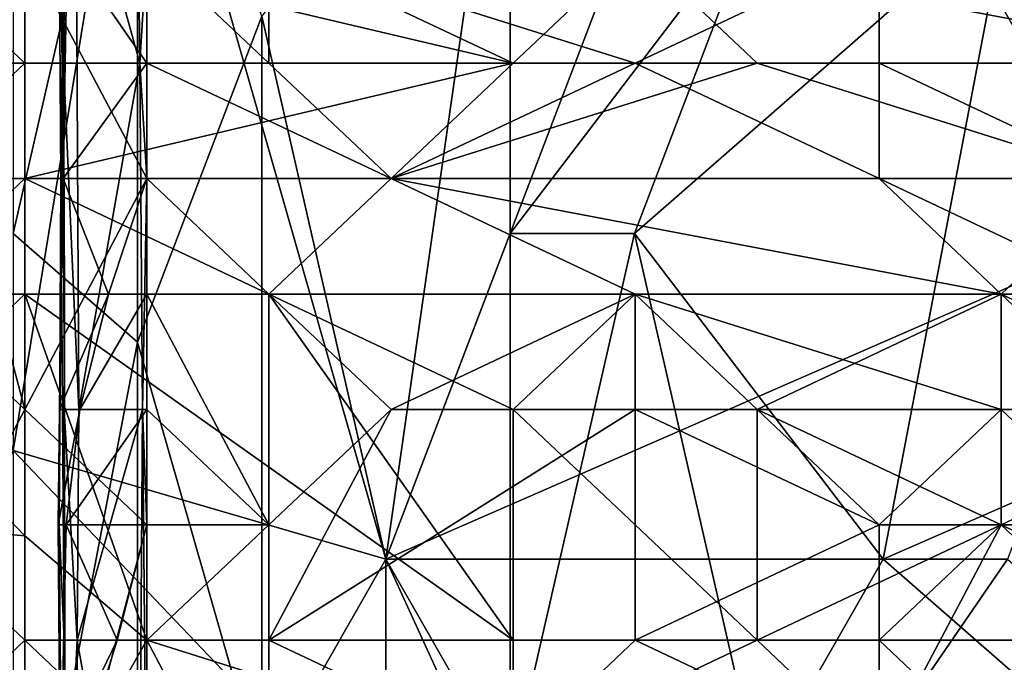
# Model space of a CAD drawing. Extents: x -1.1 to 1.1, y -0.36 to 0.36.
# Tile 35 of 256: x -0.9873 to -0.9519, y -0.2453 to -0.2222. Entities that reach past the tile are written whole.
import ezdxf

# ---------------------------------------------------------------- set-up
doc = ezdxf.new("R2010")
doc.units = 0

msp = doc.modelspace()

# ---------------------------------------------------------------- linework, layer by layer
for points in [[(-0.98588, -0.202999, 0.248106), (-0.985749, -0.223749, 0.251863), (-0.985894, -0.215449, 0.240592)], [(-0.98588, -0.202999, 0.248106), (-0.985837, -0.202999, 0.25562), (-0.985721, -0.223749, 0.25562)], [(-0.98588, -0.202999, 0.248106), (-0.985721, -0.223749, 0.25562), (-0.985749, -0.223749, 0.251863)], [(-0.985837, -0.202999, 0.25562), (-0.985274, -0.215449, 0.259377), (-0.985721, -0.223749, 0.25562)], [(-0.983061, -0.210338, 0.265889), (-0.960706, -0.206432, 0.266179), (-0.974119, -0.241588, 0.265905)], [(-0.947293, -0.22987, 0.266203), (-0.974119, -0.241588, 0.265905), (-0.960706, -0.206432, 0.266179)], [(-0.960706, -0.206432, 0.266179), (-0.942822, -0.214245, 0.266291), (-0.947293, -0.22987, 0.266203)], [(-0.985894, -0.215449, 0.240592), (-0.985765, -0.223749, 0.22932), (-0.985916, -0.207149, 0.22932)], [(-0.985592, -0.219599, 0.225563), (-0.985916, -0.207149, 0.22932), (-0.985765, -0.223749, 0.22932)], [(-0.983061, -0.210338, 0.265889), (-0.987532, -0.237682, 0.265778), (-0.992004, -0.222057, 0.265811)], [(-0.983061, -0.210338, 0.38291), (-0.987532, -0.210338, 0.381086), (-0.987532, -0.22987, 0.381028)], [(-0.983061, -0.210338, 0.265889), (-0.974119, -0.241588, 0.265905), (-0.987532, -0.237682, 0.265778)], [(-0.983061, -0.210338, 0.38291), (-0.987532, -0.22987, 0.381028), (-0.983061, -0.233776, 0.382777)], [(-0.983061, -0.210338, 0.38291), (-0.983061, -0.233776, 0.382777), (-0.97859, -0.222057, 0.384415)], [(-0.97859, -0.222057, 0.384415), (-0.974119, -0.241588, 0.385703), (-0.969648, -0.210338, 0.387237)], [(-0.969648, -0.210338, 0.387237), (-0.974119, -0.241588, 0.385703), (-0.969648, -0.22987, 0.387038)], [(-0.969648, -0.22987, 0.387038), (-0.960706, -0.218151, 0.389297), (-0.969648, -0.210338, 0.387237)], [(-0.985765, -0.223749, 0.22932), (-0.985894, -0.215449, 0.240592), (-0.985819, -0.227899, 0.244349)], [(-0.985749, -0.223749, 0.251863), (-0.985819, -0.227899, 0.244349), (-0.985894, -0.215449, 0.240592)], [(-0.985721, -0.223749, 0.25562), (-0.985274, -0.215449, 0.259377), (-0.985169, -0.2362, 0.259377)], [(-0.985274, -0.215449, 0.259377), (-0.983072, -0.215449, 0.263134), (-0.982976, -0.223749, 0.263134)], [(-0.985274, -0.215449, 0.259377), (-0.982976, -0.223749, 0.263134), (-0.985169, -0.2362, 0.259377)], [(-0.983072, -0.215449, 0.263134), (-0.982718, -0.219599, 0.266975), (-0.982976, -0.223749, 0.263134)], [(-0.9476, -0.223749, 0.222422), (-0.9476, -0.215449, 0.222847), (-0.95638, -0.215449, 0.222924)], [(-0.9476, -0.223749, 0.222422), (-0.95638, -0.215449, 0.222924), (-0.95638, -0.219599, 0.222797)], [(-0.969648, -0.22987, 0.387038), (-0.965177, -0.22987, 0.388182), (-0.960706, -0.218151, 0.389297)], [(-0.965177, -0.22987, 0.388182), (-0.951764, -0.218151, 0.391047), (-0.960706, -0.218151, 0.389297)], [(-0.956235, -0.241588, 0.389846), (-0.951764, -0.218151, 0.391047), (-0.965177, -0.22987, 0.388182)], [(-0.951764, -0.218151, 0.391047), (-0.956235, -0.241588, 0.389846), (-0.947293, -0.237682, 0.391359)], [(-0.987107, -0.223749, 0.214876), (-0.991497, -0.219599, 0.215879), (-0.987107, -0.219599, 0.215336)], [(-0.987107, -0.223749, 0.214876), (-0.991497, -0.223749, 0.215371), (-0.991497, -0.219599, 0.215879)], [(-0.987107, -0.219599, 0.270224), (-0.991497, -0.219599, 0.269594), (-0.987107, -0.2362, 0.270253)], [(-0.991497, -0.219599, 0.269594), (-0.991497, -0.23205, 0.269621), (-0.987107, -0.2362, 0.270253)], [(-0.969548, -0.223749, 0.215079), (-0.987107, -0.219599, 0.215336), (-0.978328, -0.219599, 0.215414)], [(-0.969548, -0.223749, 0.215079), (-0.987107, -0.223749, 0.214876), (-0.987107, -0.219599, 0.215336)], [(-0.982718, -0.227899, 0.26703), (-0.982718, -0.219599, 0.266975), (-0.987107, -0.219599, 0.270224)], [(-0.987107, -0.219599, 0.270224), (-0.987107, -0.2362, 0.270253), (-0.982718, -0.227899, 0.26703)], [(-0.985592, -0.219599, 0.225563), (-0.985765, -0.223749, 0.22932), (-0.985731, -0.227899, 0.225563)], [(-0.985731, -0.227899, 0.225563), (-0.982718, -0.223749, 0.222622), (-0.985592, -0.219599, 0.225563)], [(-0.982718, -0.219599, 0.222968), (-0.985592, -0.219599, 0.225563), (-0.982718, -0.223749, 0.222622)], [(-0.982718, -0.227899, 0.26703), (-0.982976, -0.223749, 0.263134), (-0.982718, -0.219599, 0.266975)], [(-0.982718, -0.219599, 0.222968), (-0.978328, -0.223749, 0.222486), (-0.978328, -0.219599, 0.222805)], [(-0.978328, -0.223749, 0.222486), (-0.982718, -0.219599, 0.222968), (-0.982718, -0.223749, 0.222622)], [(-0.978328, -0.219599, 0.222805), (-0.965159, -0.223749, 0.222527), (-0.95638, -0.219599, 0.222797)], [(-0.978328, -0.219599, 0.222805), (-0.978328, -0.223749, 0.222486), (-0.965159, -0.223749, 0.222527)], [(-0.965159, -0.219599, 0.215476), (-0.969548, -0.223749, 0.215079), (-0.978328, -0.219599, 0.215414)], [(-0.965159, -0.219599, 0.215476), (-0.960769, -0.223749, 0.215112), (-0.969548, -0.223749, 0.215079)], [(-0.965159, -0.219599, 0.215476), (-0.94321, -0.219599, 0.215282), (-0.94321, -0.223749, 0.214899)], [(-0.94321, -0.223749, 0.214899), (-0.960769, -0.223749, 0.215112), (-0.965159, -0.219599, 0.215476)], [(-0.965159, -0.223749, 0.222527), (-0.95638, -0.223749, 0.222523), (-0.95638, -0.219599, 0.222797)], [(-0.95638, -0.219599, 0.222797), (-0.95638, -0.223749, 0.222523), (-0.9476, -0.223749, 0.222422)], [(-0.983061, -0.233776, 0.382777), (-0.97859, -0.249401, 0.384212), (-0.97859, -0.222057, 0.384415)], [(-0.97859, -0.222057, 0.384415), (-0.97859, -0.249401, 0.384212), (-0.974119, -0.241588, 0.385703)], [(-0.991497, -0.227899, 0.214602), (-0.991497, -0.223749, 0.215371), (-0.987107, -0.223749, 0.214876)], [(-0.987107, -0.223749, 0.214876), (-0.987107, -0.227899, 0.214174), (-0.991497, -0.227899, 0.214602)], [(-0.987107, -0.227899, 0.214174), (-0.987107, -0.223749, 0.214876), (-0.969548, -0.223749, 0.215079)], [(-0.969548, -0.223749, 0.215079), (-0.973938, -0.227899, 0.214398), (-0.987107, -0.227899, 0.214174)], [(-0.98568, -0.23205, 0.251863), (-0.985819, -0.227899, 0.244349), (-0.985749, -0.223749, 0.251863)], [(-0.985819, -0.23205, 0.22932), (-0.985765, -0.223749, 0.22932), (-0.985819, -0.227899, 0.244349)], [(-0.985731, -0.227899, 0.225563), (-0.985765, -0.223749, 0.22932), (-0.985819, -0.23205, 0.22932)], [(-0.985721, -0.223749, 0.25562), (-0.98568, -0.23205, 0.251863), (-0.985749, -0.223749, 0.251863)], [(-0.982718, -0.223749, 0.222622), (-0.985731, -0.227899, 0.225563), (-0.982718, -0.227899, 0.221954)], [(-0.985721, -0.223749, 0.25562), (-0.985169, -0.2362, 0.259377), (-0.985702, -0.2362, 0.25562)], [(-0.98568, -0.23205, 0.251863), (-0.985721, -0.223749, 0.25562), (-0.985702, -0.2362, 0.25562)], [(-0.982976, -0.223749, 0.263134), (-0.982882, -0.2362, 0.263134), (-0.985169, -0.2362, 0.259377)], [(-0.982976, -0.223749, 0.263134), (-0.982718, -0.227899, 0.26703), (-0.982882, -0.2362, 0.263134)], [(-0.973938, -0.227899, 0.221868), (-0.982718, -0.223749, 0.222622), (-0.982718, -0.227899, 0.221954)], [(-0.982718, -0.223749, 0.222622), (-0.973938, -0.227899, 0.221868), (-0.978328, -0.223749, 0.222486)], [(-0.973938, -0.227899, 0.221868), (-0.965159, -0.223749, 0.222527), (-0.978328, -0.223749, 0.222486)], [(-0.960769, -0.223749, 0.215112), (-0.9476, -0.227899, 0.214406), (-0.973938, -0.227899, 0.214398)], [(-0.95638, -0.227899, 0.222023), (-0.965159, -0.223749, 0.222527), (-0.973938, -0.227899, 0.221868)], [(-0.973938, -0.227899, 0.214398), (-0.969548, -0.223749, 0.215079), (-0.960769, -0.223749, 0.215112)], [(-0.95638, -0.227899, 0.222023), (-0.95638, -0.223749, 0.222523), (-0.965159, -0.223749, 0.222527)], [(-0.960769, -0.223749, 0.215112), (-0.94321, -0.223749, 0.214899), (-0.9476, -0.227899, 0.214406)], [(-0.9476, -0.227899, 0.221938), (-0.9476, -0.223749, 0.222422), (-0.95638, -0.223749, 0.222523)], [(-0.95638, -0.223749, 0.222523), (-0.95638, -0.227899, 0.222023), (-0.9476, -0.227899, 0.221938)], [(-0.987107, -0.227899, 0.214174), (-0.987107, -0.23205, 0.213212), (-0.991497, -0.23205, 0.213588)], [(-0.991497, -0.23205, 0.213588), (-0.991497, -0.227899, 0.214602), (-0.987107, -0.227899, 0.214174)], [(-0.973938, -0.227899, 0.214398), (-0.978328, -0.23205, 0.213356), (-0.987107, -0.227899, 0.214174)], [(-0.978328, -0.23205, 0.213356), (-0.987107, -0.23205, 0.213212), (-0.987107, -0.227899, 0.214174)], [(-0.987107, -0.2362, 0.270253), (-0.982718, -0.24035, 0.266993), (-0.982718, -0.227899, 0.26703)], [(-0.985819, -0.23205, 0.22932), (-0.985819, -0.227899, 0.244349), (-0.985871, -0.24035, 0.240592)], [(-0.985819, -0.227899, 0.244349), (-0.985695, -0.2445, 0.251863), (-0.985871, -0.24035, 0.240592)], [(-0.985731, -0.227899, 0.225563), (-0.985819, -0.23205, 0.22932), (-0.985868, -0.2362, 0.225563)], [(-0.985731, -0.227899, 0.225563), (-0.985868, -0.2362, 0.225563), (-0.984102, -0.23205, 0.221806)], [(-0.985695, -0.2445, 0.251863), (-0.985819, -0.227899, 0.244349), (-0.98568, -0.23205, 0.251863)], [(-0.984102, -0.23205, 0.221806), (-0.982718, -0.227899, 0.221954), (-0.985731, -0.227899, 0.225563)], [(-0.984102, -0.23205, 0.221806), (-0.982718, -0.23205, 0.221128), (-0.982718, -0.227899, 0.221954)], [(-0.982718, -0.24035, 0.266993), (-0.982882, -0.2362, 0.263134), (-0.982718, -0.227899, 0.26703)], [(-0.978328, -0.23205, 0.220945), (-0.973938, -0.227899, 0.221868), (-0.982718, -0.227899, 0.221954)], [(-0.978328, -0.23205, 0.220945), (-0.982718, -0.227899, 0.221954), (-0.982718, -0.23205, 0.221128)], [(-0.965159, -0.23205, 0.22111), (-0.973938, -0.227899, 0.221868), (-0.978328, -0.23205, 0.220945)], [(-0.978328, -0.23205, 0.213356), (-0.973938, -0.227899, 0.214398), (-0.965159, -0.23205, 0.213587)], [(-0.9476, -0.227899, 0.214406), (-0.95199, -0.23205, 0.213568), (-0.973938, -0.227899, 0.214398)], [(-0.965159, -0.23205, 0.213587), (-0.973938, -0.227899, 0.214398), (-0.95199, -0.23205, 0.213568)], [(-0.95199, -0.23205, 0.221273), (-0.95638, -0.227899, 0.222023), (-0.973938, -0.227899, 0.221868)], [(-0.965159, -0.23205, 0.22111), (-0.95199, -0.23205, 0.221273), (-0.973938, -0.227899, 0.221868)], [(-0.95638, -0.227899, 0.222023), (-0.9476, -0.23205, 0.221237), (-0.9476, -0.227899, 0.221938)], [(-0.95199, -0.23205, 0.221273), (-0.9476, -0.23205, 0.221237), (-0.95638, -0.227899, 0.222023)], [(-0.9476, -0.227899, 0.214406), (-0.94321, -0.23205, 0.213567), (-0.95199, -0.23205, 0.213568)], [(-0.983061, -0.233776, 0.382777), (-0.987532, -0.22987, 0.381028), (-0.987532, -0.257213, 0.380819)], [(-0.974119, -0.241588, 0.265905), (-0.947293, -0.22987, 0.266203), (-0.951764, -0.241588, 0.266094)], [(-0.974119, -0.241588, 0.385703), (-0.969648, -0.249401, 0.386762), (-0.969648, -0.22987, 0.387038)], [(-0.965177, -0.22987, 0.388182), (-0.969648, -0.22987, 0.387038), (-0.969648, -0.249401, 0.386762)], [(-0.969648, -0.249401, 0.386762), (-0.960706, -0.249401, 0.388785), (-0.965177, -0.22987, 0.388182)], [(-0.960706, -0.249401, 0.388785), (-0.956235, -0.241588, 0.389846), (-0.965177, -0.22987, 0.388182)], [(-0.987107, -0.23205, 0.213212), (-0.991497, -0.2362, 0.21239), (-0.991497, -0.23205, 0.213588)], [(-0.991497, -0.2445, 0.269535), (-0.987107, -0.2362, 0.270253), (-0.991497, -0.23205, 0.269621)], [(-0.987107, -0.240746, 0.210535), (-0.991497, -0.2362, 0.21239), (-0.987107, -0.23205, 0.213212)], [(-0.987107, -0.23205, 0.213212), (-0.978328, -0.23205, 0.213356), (-0.969548, -0.2445, 0.209908)], [(-0.982718, -0.2445, 0.209512), (-0.987107, -0.240746, 0.210535), (-0.987107, -0.23205, 0.213212)], [(-0.969548, -0.2445, 0.209908), (-0.982718, -0.2445, 0.209512), (-0.987107, -0.23205, 0.213212)], [(-0.985868, -0.2362, 0.225563), (-0.985819, -0.23205, 0.22932), (-0.985871, -0.24035, 0.240592)], [(-0.985135, -0.2362, 0.221806), (-0.984102, -0.23205, 0.221806), (-0.985868, -0.2362, 0.225563)], [(-0.98568, -0.23205, 0.251863), (-0.985702, -0.2362, 0.25562), (-0.985695, -0.2445, 0.251863)], [(-0.982718, -0.23205, 0.221128), (-0.985135, -0.2362, 0.221806), (-0.982718, -0.2362, 0.219989)], [(-0.985135, -0.2362, 0.221806), (-0.982718, -0.23205, 0.221128), (-0.984102, -0.23205, 0.221806)], [(-0.978328, -0.23205, 0.220945), (-0.982718, -0.23205, 0.221128), (-0.978328, -0.24035, 0.218524)], [(-0.978328, -0.24035, 0.218524), (-0.982718, -0.23205, 0.221128), (-0.982718, -0.2362, 0.219989)], [(-0.973938, -0.2362, 0.219815), (-0.965159, -0.23205, 0.22111), (-0.978328, -0.23205, 0.220945)], [(-0.978328, -0.23205, 0.220945), (-0.978328, -0.24035, 0.218524), (-0.973938, -0.2362, 0.219815)], [(-0.965159, -0.23205, 0.213587), (-0.969548, -0.2362, 0.212393), (-0.978328, -0.23205, 0.213356)], [(-0.969548, -0.2362, 0.212393), (-0.969548, -0.2445, 0.209908), (-0.978328, -0.23205, 0.213356)], [(-0.965159, -0.2362, 0.219982), (-0.965159, -0.23205, 0.22111), (-0.973938, -0.2362, 0.219815)], [(-0.965159, -0.23205, 0.213587), (-0.960769, -0.2362, 0.212524), (-0.969548, -0.2362, 0.212393)], [(-0.95199, -0.2362, 0.220241), (-0.95199, -0.23205, 0.221273), (-0.965159, -0.23205, 0.22111)], [(-0.965159, -0.23205, 0.213587), (-0.95199, -0.23205, 0.213568), (-0.960769, -0.2362, 0.212524)], [(-0.965159, -0.23205, 0.22111), (-0.95638, -0.24035, 0.219063), (-0.95199, -0.2362, 0.220241)], [(-0.95638, -0.24035, 0.219063), (-0.965159, -0.23205, 0.22111), (-0.965159, -0.2362, 0.219982)], [(-0.95199, -0.23205, 0.213568), (-0.94321, -0.2362, 0.21251), (-0.960769, -0.2362, 0.212524)], [(-0.9476, -0.2362, 0.220421), (-0.9476, -0.23205, 0.221237), (-0.95199, -0.23205, 0.221273)], [(-0.95199, -0.23205, 0.221273), (-0.95199, -0.2362, 0.220241), (-0.9476, -0.2362, 0.220421)], [(-0.95199, -0.23205, 0.213568), (-0.94321, -0.23205, 0.213567), (-0.94321, -0.2362, 0.21251)], [(-0.987532, -0.257213, 0.380819), (-0.983061, -0.257213, 0.382549), (-0.983061, -0.233776, 0.382777)], [(-0.983061, -0.233776, 0.382777), (-0.983061, -0.257213, 0.382549), (-0.97859, -0.249401, 0.384212)], [(-0.987107, -0.240746, 0.210535), (-0.991497, -0.24035, 0.211123), (-0.991497, -0.2362, 0.21239)], [(-0.991497, -0.2445, 0.269535), (-0.987107, -0.25695, 0.270361), (-0.987107, -0.2362, 0.270253)], [(-0.982718, -0.24035, 0.266993), (-0.987107, -0.2362, 0.270253), (-0.987107, -0.25695, 0.270361)], [(-0.985916, -0.24035, 0.225563), (-0.985135, -0.2362, 0.221806), (-0.985868, -0.2362, 0.225563)], [(-0.985624, -0.24035, 0.221806), (-0.985135, -0.2362, 0.221806), (-0.985916, -0.24035, 0.225563)], [(-0.985916, -0.24035, 0.225563), (-0.985868, -0.2362, 0.225563), (-0.985871, -0.24035, 0.240592)], [(-0.985702, -0.2362, 0.25562), (-0.985169, -0.2362, 0.259377), (-0.985226, -0.2445, 0.259377)], [(-0.985702, -0.2362, 0.25562), (-0.985226, -0.2445, 0.259377), (-0.985644, -0.2528, 0.25562)], [(-0.985695, -0.2445, 0.251863), (-0.985702, -0.2362, 0.25562), (-0.985644, -0.2528, 0.25562)], [(-0.985624, -0.24035, 0.221806), (-0.982718, -0.2362, 0.219989), (-0.985135, -0.2362, 0.221806)], [(-0.985624, -0.24035, 0.221806), (-0.982718, -0.24035, 0.218845), (-0.982718, -0.2362, 0.219989)], [(-0.985169, -0.2362, 0.259377), (-0.982882, -0.2362, 0.263134), (-0.985226, -0.2445, 0.259377)], [(-0.985226, -0.2445, 0.259377), (-0.982882, -0.2362, 0.263134), (-0.983021, -0.25695, 0.263134)], [(-0.983021, -0.25695, 0.263134), (-0.982882, -0.2362, 0.263134), (-0.982718, -0.2528, 0.265951)], [(-0.982882, -0.2362, 0.263134), (-0.982718, -0.24035, 0.266993), (-0.982718, -0.2528, 0.265951)], [(-0.982718, -0.2362, 0.219989), (-0.982718, -0.24035, 0.218845), (-0.978328, -0.24035, 0.218524)], [(-0.965159, -0.2362, 0.219982), (-0.973938, -0.2362, 0.219815), (-0.978328, -0.2445, 0.217427)], [(-0.965159, -0.2445, 0.217899), (-0.965159, -0.2362, 0.219982), (-0.978328, -0.2445, 0.217427)], [(-0.973938, -0.2362, 0.219815), (-0.978328, -0.24035, 0.218524), (-0.978328, -0.2445, 0.217427)], [(-0.960769, -0.2362, 0.212524), (-0.960769, -0.2445, 0.21006), (-0.969548, -0.2362, 0.212393)], [(-0.960769, -0.2445, 0.21006), (-0.969548, -0.2445, 0.209908), (-0.969548, -0.2362, 0.212393)], [(-0.95638, -0.24035, 0.219063), (-0.965159, -0.2362, 0.219982), (-0.965159, -0.2445, 0.217899)], [(-0.960769, -0.2362, 0.212524), (-0.94321, -0.2362, 0.21251), (-0.95199, -0.24035, 0.211266)], [(-0.95199, -0.24035, 0.211266), (-0.960769, -0.2445, 0.21006), (-0.960769, -0.2362, 0.212524)], [(-0.95638, -0.24035, 0.219063), (-0.95199, -0.24035, 0.219009), (-0.95199, -0.2362, 0.220241)], [(-0.9476, -0.24035, 0.219293), (-0.9476, -0.2362, 0.220421), (-0.95199, -0.2362, 0.220241)], [(-0.95199, -0.2362, 0.220241), (-0.95199, -0.24035, 0.219009), (-0.9476, -0.24035, 0.219293)], [(-0.94321, -0.2362, 0.21251), (-0.94321, -0.2445, 0.210113), (-0.95199, -0.24035, 0.211266)], [(-0.965177, -0.26112, 0.265869), (-0.992004, -0.249401, 0.265778), (-0.987532, -0.237682, 0.265778)], [(-0.965177, -0.26112, 0.265869), (-0.987532, -0.237682, 0.265778), (-0.974119, -0.241588, 0.265905)], [(-0.947293, -0.249401, 0.390886), (-0.947293, -0.237682, 0.391359), (-0.956235, -0.241588, 0.389846)], [(-0.987107, -0.240746, 0.210535), (-0.987107, -0.2445, 0.209329), (-0.991497, -0.24035, 0.211123)], [(-0.987107, -0.2445, 0.209329), (-0.991497, -0.24865, 0.208275), (-0.991497, -0.24035, 0.211123)], [(-0.987107, -0.25695, 0.270361), (-0.982718, -0.2528, 0.265951), (-0.982718, -0.24035, 0.266993)], [(-0.985916, -0.24035, 0.225563), (-0.985871, -0.24035, 0.240592), (-0.985801, -0.24865, 0.244349)], [(-0.985807, -0.24865, 0.221806), (-0.985624, -0.24035, 0.221806), (-0.985916, -0.24035, 0.225563)], [(-0.985812, -0.2528, 0.236834), (-0.985916, -0.24035, 0.225563), (-0.985801, -0.24865, 0.244349)], [(-0.985807, -0.24865, 0.221806), (-0.985916, -0.24035, 0.225563), (-0.985812, -0.2528, 0.236834)], [(-0.985871, -0.24035, 0.240592), (-0.985695, -0.2445, 0.251863), (-0.985801, -0.24865, 0.244349)], [(-0.985807, -0.24865, 0.221806), (-0.983787, -0.2445, 0.218049), (-0.985624, -0.24035, 0.221806)], [(-0.982718, -0.24035, 0.218845), (-0.985624, -0.24035, 0.221806), (-0.983787, -0.2445, 0.218049)], [(-0.982718, -0.24035, 0.218845), (-0.983787, -0.2445, 0.218049), (-0.982718, -0.2445, 0.217477)], [(-0.978328, -0.24035, 0.218524), (-0.982718, -0.24035, 0.218845), (-0.982718, -0.2445, 0.217477)], [(-0.978328, -0.2445, 0.217427), (-0.978328, -0.24035, 0.218524), (-0.982718, -0.2445, 0.217477)], [(-0.95638, -0.2445, 0.217951), (-0.95638, -0.24035, 0.219063), (-0.965159, -0.2445, 0.217899)], [(-0.95199, -0.24035, 0.211266), (-0.95638, -0.24865, 0.208831), (-0.960769, -0.2445, 0.21006)], [(-0.94321, -0.2445, 0.210113), (-0.95638, -0.24865, 0.208831), (-0.95199, -0.24035, 0.211266)], [(-0.95199, -0.24035, 0.219009), (-0.95638, -0.24035, 0.219063), (-0.95638, -0.2445, 0.217951)], [(-0.95638, -0.2445, 0.217951), (-0.9476, -0.2445, 0.218153), (-0.95199, -0.24035, 0.219009)], [(-0.9476, -0.2445, 0.218153), (-0.9476, -0.24035, 0.219293), (-0.95199, -0.24035, 0.219009)], [(-0.982718, -0.2445, 0.209512), (-0.987107, -0.2445, 0.209329), (-0.987107, -0.240746, 0.210535)], [(-0.97859, -0.249401, 0.384212), (-0.974119, -0.257213, 0.385419), (-0.974119, -0.241588, 0.385703)], [(-0.965177, -0.26112, 0.265869), (-0.974119, -0.241588, 0.265905), (-0.951764, -0.241588, 0.266094)], [(-0.974119, -0.257213, 0.385419), (-0.969648, -0.249401, 0.386762), (-0.974119, -0.241588, 0.385703)], [(-0.929409, -0.26112, 0.26603), (-0.965177, -0.26112, 0.265869), (-0.951764, -0.241588, 0.266094)], [(-0.960706, -0.249401, 0.388785), (-0.947293, -0.249401, 0.390886), (-0.956235, -0.241588, 0.389846)], [(-0.991497, -0.24865, 0.208275), (-0.987107, -0.2445, 0.209329), (-0.987107, -0.24865, 0.207729)], [(-0.991497, -0.2445, 0.269535), (-0.991497, -0.25695, 0.269556), (-0.987107, -0.25695, 0.270361)], [(-0.987107, -0.2445, 0.209329), (-0.982718, -0.2445, 0.209512), (-0.982718, -0.24865, 0.207925)], [(-0.982718, -0.24865, 0.207925), (-0.987107, -0.24865, 0.207729), (-0.987107, -0.2445, 0.209329)], [(-0.983787, -0.2445, 0.218049), (-0.985807, -0.24865, 0.221806), (-0.985082, -0.24865, 0.218049)], [(-0.985695, -0.2445, 0.251863), (-0.985644, -0.2528, 0.25562), (-0.985801, -0.24865, 0.244349)], [(-0.985226, -0.2445, 0.259377), (-0.985181, -0.2528, 0.259377), (-0.985644, -0.2528, 0.25562)], [(-0.985226, -0.2445, 0.259377), (-0.983021, -0.25695, 0.263134), (-0.985181, -0.2528, 0.259377)], [(-0.985082, -0.24865, 0.218049), (-0.982718, -0.2445, 0.217477), (-0.983787, -0.2445, 0.218049)], [(-0.985082, -0.24865, 0.218049), (-0.982718, -0.24865, 0.21613), (-0.982718, -0.2445, 0.217477)], [(-0.982718, -0.2445, 0.209512), (-0.969548, -0.2445, 0.209908), (-0.969548, -0.24865, 0.208451)], [(-0.969548, -0.24865, 0.208451), (-0.982718, -0.24865, 0.207925), (-0.982718, -0.2445, 0.209512)], [(-0.982718, -0.2445, 0.217477), (-0.978328, -0.2528, 0.214619), (-0.978328, -0.2445, 0.217427)], [(-0.982718, -0.2445, 0.217477), (-0.982718, -0.24865, 0.21613), (-0.978328, -0.2528, 0.214619)], [(-0.978328, -0.2445, 0.217427), (-0.969548, -0.24865, 0.216643), (-0.965159, -0.2445, 0.217899)], [(-0.978328, -0.2445, 0.217427), (-0.978328, -0.2528, 0.214619), (-0.969548, -0.24865, 0.216643)], [(-0.969548, -0.24865, 0.208451), (-0.969548, -0.2445, 0.209908), (-0.960769, -0.2445, 0.21006)], [(-0.960769, -0.2445, 0.21006), (-0.95638, -0.24865, 0.208831), (-0.969548, -0.24865, 0.208451)], [(-0.95638, -0.24865, 0.21685), (-0.965159, -0.2445, 0.217899), (-0.969548, -0.24865, 0.216643)], [(-0.965159, -0.2445, 0.217899), (-0.95638, -0.24865, 0.21685), (-0.95638, -0.2445, 0.217951)], [(-0.95638, -0.24865, 0.208831), (-0.94321, -0.2445, 0.210113), (-0.94321, -0.24865, 0.208628)], [(-0.95199, -0.24865, 0.216766), (-0.9476, -0.2445, 0.218153), (-0.95638, -0.2445, 0.217951)], [(-0.95638, -0.2445, 0.217951), (-0.95638, -0.24865, 0.21685), (-0.95199, -0.24865, 0.216766)], [(-0.9476, -0.24865, 0.216955), (-0.9476, -0.2445, 0.218153), (-0.95199, -0.24865, 0.216766)]]:
    msp.add_3dface(points)

doc.saveas('drawing.dxf')
